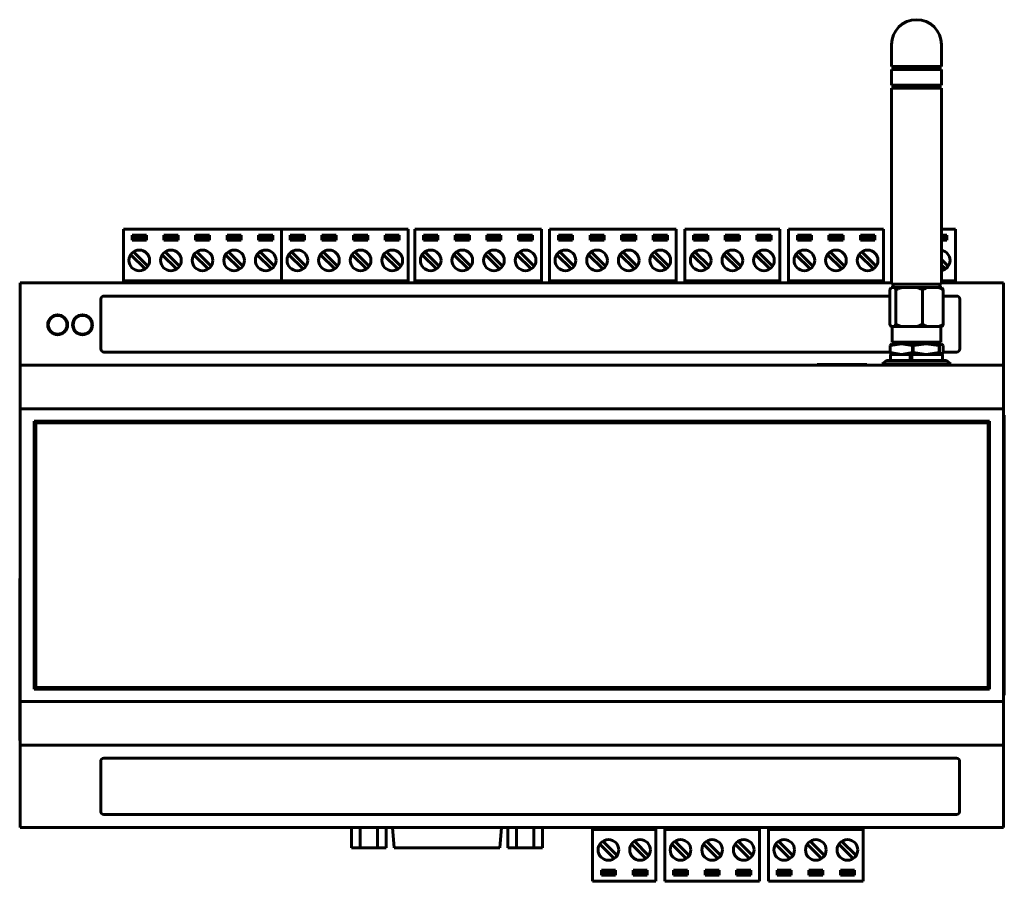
# Model space of a CAD drawing. Header units: millimetres. Extents: x 0 to 1188, y 0 to 420.
# Tile 3 of 17: x 139 to 297, y 155 to 294. Entities that reach past the tile are written whole.
import ezdxf

# ---------------------------------------------------------------- set-up
doc = ezdxf.new("R2010")
doc.units = ezdxf.units.MM
doc.linetypes.add('K5LT_BASIC', pattern=[0])
doc.layers.add('Системный слой (1)', color=7, linetype='Continuous', true_color=0x909090)

# ---------------------------------------------------------------- blocks, each defined once
blk = doc.blocks.new('U0')
at = {"layer": 'Системный слой (1)', "color": 5, "linetype": 'K5LT_BASIC', "lineweight": 60, "true_color": 0x0000ff}
for p, q in [((280.96, 241.77), (284.55, 241.97)), ((284.55, 241.97), (285.13, 242.02))]:
    blk.add_line(p, q, dxfattribs=at)
blk = doc.blocks.new('U1')
at = {"layer": 'Системный слой (1)', "color": 5, "linetype": 'K5LT_BASIC', "lineweight": 60, "true_color": 0x0000ff}
for p, q in [((280.15, 241.83), (279.8, 241.77)), ((283.18, 242.02), (280.15, 241.83))]:
    blk.add_line(p, q, dxfattribs=at)
blk = doc.blocks.new('U2')
at = {"layer": 'Системный слой (1)', "color": 5, "linetype": 'K5LT_BASIC', "lineweight": 60, "true_color": 0x0000ff}
for p, q in [((285.05, 241.77), (285.05, 241.77)), ((281.89, 239.48), (281.91, 239.48))]:
    blk.add_line(p, q, dxfattribs=at)
blk = doc.blocks.new('U3')
at = {"layer": 'Системный слой (1)', "color": 5, "linetype": 'K5LT_BASIC', "lineweight": 60, "true_color": 0x0000ff}
for p, q in [((152.13, 240.44), (278.44, 240.44)), ((286.95, 240.44), (289.13, 240.44))]:
    blk.add_line(p, q, dxfattribs=at)
blk = doc.blocks.new('U4')
at = {"layer": 'Системный слой (1)', "color": 5, "linetype": 'K5LT_BASIC', "lineweight": 60, "true_color": 0x0000ff}
for p, q in [((278.41, 249.44), (152.13, 249.44)), ((289.13, 249.44), (286.98, 249.44))]:
    blk.add_line(p, q, dxfattribs=at)
blk = doc.blocks.new('U5')
at = {"layer": 'Системный слой (1)', "color": 5, "linetype": 'K5LT_BASIC', "lineweight": 60, "true_color": 0x0000ff}
for p, q in [((278.24, 239.07), (278.5, 239.07)), ((286.88, 239.07), (287.49, 239.07))]:
    blk.add_line(p, q, dxfattribs=at)
blk = doc.blocks.new('U6')
at = {"layer": 'Системный слой (1)', "color": 5, "linetype": 'K5LT_BASIC', "lineweight": 60, "true_color": 0x0000ff}
for p, q in [((280.61, 286.32), (278.69, 286.32)), ((286.69, 286.32), (280.61, 286.32))]:
    blk.add_line(p, q, dxfattribs=at)
blk = doc.blocks.new('U7')
at = {"layer": 'Системный слой (1)', "color": 5, "linetype": 'K5LT_BASIC', "lineweight": 60, "true_color": 0x0000ff}
for p, q in [((280.61, 285.82), (278.69, 285.82)), ((286.69, 285.82), (280.61, 285.82))]:
    blk.add_line(p, q, dxfattribs=at)
blk = doc.blocks.new('U8')
at = {"layer": 'Системный слой (1)', "color": 5, "linetype": 'K5LT_BASIC', "lineweight": 60, "true_color": 0x0000ff}
for p, q in [((280.61, 282.82), (278.69, 282.82)), ((286.69, 282.82), (280.61, 282.82))]:
    blk.add_line(p, q, dxfattribs=at)
blk = doc.blocks.new('U9')
at = {"layer": 'Системный слой (1)', "color": 5, "linetype": 'K5LT_BASIC', "lineweight": 60, "true_color": 0x0000ff}
for p, q in [((280.61, 283.32), (278.69, 283.32)), ((286.69, 283.32), (280.61, 283.32))]:
    blk.add_line(p, q, dxfattribs=at)
blk = doc.blocks.new('U10')
at = {"layer": 'Системный слой (1)', "color": 5, "linetype": 'K5LT_BASIC', "lineweight": 60, "true_color": 0x0000ff}
for p, q in [((280.61, 251.32), (278.69, 251.32)), ((286.69, 251.32), (280.61, 251.32))]:
    blk.add_line(p, q, dxfattribs=at)
blk = doc.blocks.new('U11')
at = {"layer": 'Системный слой (1)', "color": 5, "linetype": 'K5LT_BASIC', "lineweight": 60, "true_color": 0x0000ff}
for p, q in [((138.69, 251.57), (155.27, 251.57)), ((200.99, 251.57), (202.09, 251.57)), ((222.41, 251.57), (223.74, 251.57)), ((244.06, 251.57), (245.48, 251.57)), ((260.72, 251.57), (262.13, 251.57)), ((277.37, 251.57), (278.69, 251.57)), ((288.95, 251.57), (296.69, 251.57))]:
    blk.add_line(p, q, dxfattribs=at)
blk = doc.blocks.new('U12')
at = {"layer": 'Системный слой (1)', "color": 5, "linetype": 'K5LT_BASIC', "lineweight": 60, "true_color": 0x0000ff}
for p, q in [((278.69, 251.57), (138.69, 251.57)), ((296.69, 251.57), (286.69, 251.57))]:
    blk.add_line(p, q, dxfattribs=at)
blk = doc.blocks.new('U13')
at = {"layer": 'Системный слой (1)', "color": 5, "linetype": 'K5LT_BASIC', "lineweight": 60, "true_color": 0x0000ff}
for p, q in [((281.65, 240.07), (278.5, 240.07)), ((286.88, 240.07), (281.91, 240.07))]:
    blk.add_line(p, q, dxfattribs=at)

msp = doc.modelspace()

# ---------------------------------------------------------------- linework, layer by layer
at = {"layer": 'Системный слой (1)', "color": 5, "linetype": 'K5LT_BASIC', "lineweight": 60, "true_color": 0x0000ff}
for p, q in [((278.69, 289.82), (278.69, 286.32)), ((286.69, 289.82), (286.69, 286.32)), ((278.69, 285.82), (278.69, 283.32)), ((278.94, 286.32), (278.94, 285.82)), ((286.44, 286.32), (286.44, 285.82)), ((286.69, 285.82), (286.69, 283.32)), ((278.94, 283.32), (278.94, 282.82)), ((286.44, 283.32), (286.44, 282.82)), ((278.69, 282.82), (278.69, 251.32)), ((286.69, 282.82), (286.69, 251.32)), ((155.27, 260.2), (155.27, 251.87)), ((155.27, 260.2), (180.67, 260.2)), ((155.27, 260), (155.27, 260.2)), ((180.67, 260.2), (180.67, 251.87)), ((180.67, 260.2), (200.99, 260.2)), ((180.67, 260.2), (180.67, 251.87)), ((200.99, 260.2), (200.99, 251.87)), ((202.09, 260.2), (202.09, 251.87)), ((202.09, 260.2), (222.41, 260.2)), ((202.09, 260), (202.09, 260.2)), ((222.41, 260.2), (222.41, 251.87)), ((223.74, 260.2), (223.74, 251.87)), ((223.74, 260.2), (244.06, 260.2)), ((223.74, 260), (223.74, 260.2)), ((244.06, 260.2), (244.06, 251.87)), ((245.48, 260.2), (245.48, 251.87)), ((245.48, 260.2), (260.72, 260.2)), ((245.48, 260), (245.48, 260.2)), ((260.72, 260.2), (260.72, 251.87)), ((262.13, 260.2), (262.13, 251.87)), ((262.13, 260.2), (277.37, 260.2)), ((262.13, 260), (262.13, 260.2)), ((277.37, 260.2), (277.37, 251.87)), ((286.69, 260.2), (288.95, 260.2)), ((288.95, 260.2), (288.95, 251.87)), ((156.67, 259.2), (156.67, 258.4)), ((158.95, 259.2), (156.67, 259.2)), ((156.67, 258.4), (158.95, 258.4)), ((158.92, 259.18), (156.69, 259.18)), ((156.69, 259.18), (156.69, 258.72)), ((156.69, 258.72), (158.92, 258.72)), ((156.69, 258.72), (156.69, 258.42)), ((156.69, 258.42), (158.92, 258.42)), ((158.92, 258.72), (158.92, 259.18)), ((158.92, 258.42), (158.92, 258.72)), ((158.95, 258.4), (158.95, 259.2)), ((164.03, 259.2), (161.75, 259.2)), ((161.75, 259.2), (161.75, 258.4)), ((161.75, 258.4), (164.03, 258.4)), ((164, 259.18), (161.77, 259.18)), ((161.77, 259.18), (161.77, 258.72)), ((161.77, 258.72), (164, 258.72)), ((161.77, 258.72), (161.77, 258.42)), ((161.77, 258.42), (164, 258.42)), ((164, 258.72), (164, 259.18)), ((164, 258.42), (164, 258.72)), ((164.03, 258.4), (164.03, 259.2)), ((169.11, 259.2), (166.83, 259.2)), ((166.83, 259.2), (166.83, 258.4)), ((166.83, 258.4), (169.11, 258.4)), ((166.85, 259.18), (166.85, 258.72)), ((169.08, 259.18), (166.85, 259.18)), ((166.85, 258.72), (166.85, 258.42)), ((166.85, 258.72), (169.08, 258.72)), ((166.85, 258.42), (169.08, 258.42)), ((169.08, 258.72), (169.08, 259.18)), ((169.08, 258.42), (169.08, 258.72)), ((169.11, 258.4), (169.11, 259.2)), ((174.19, 259.2), (171.91, 259.2)), ((171.91, 259.2), (171.91, 258.4)), ((171.91, 258.4), (174.19, 258.4)), ((174.16, 259.18), (171.93, 259.18)), ((171.93, 259.18), (171.93, 258.72)), ((171.93, 258.72), (174.16, 258.72)), ((171.93, 258.72), (171.93, 258.42)), ((171.93, 258.42), (174.16, 258.42)), ((174.16, 258.72), (174.16, 259.18)), ((174.16, 258.42), (174.16, 258.72)), ((174.19, 258.4), (174.19, 259.2)), ((176.99, 259.2), (176.99, 258.4)), ((179.27, 259.2), (176.99, 259.2)), ((176.99, 258.4), (179.27, 258.4)), ((177.01, 259.18), (177.01, 258.72)), ((179.24, 259.18), (177.01, 259.18)), ((177.01, 258.72), (179.24, 258.72)), ((177.01, 258.72), (177.01, 258.42)), ((177.01, 258.42), (179.24, 258.42)), ((179.24, 258.72), (179.24, 259.18)), ((179.24, 258.42), (179.24, 258.72)), ((179.27, 258.4), (179.27, 259.2)), ((182.07, 259.2), (182.07, 258.4)), ((184.35, 259.2), (182.07, 259.2)), ((182.07, 258.4), (184.35, 258.4)), ((184.32, 259.18), (182.09, 259.18)), ((182.09, 259.18), (182.09, 258.72)), ((182.09, 258.72), (184.32, 258.72)), ((182.09, 258.72), (182.09, 258.42)), ((182.09, 258.42), (184.32, 258.42)), ((184.32, 258.72), (184.32, 259.18)), ((184.32, 258.42), (184.32, 258.72)), ((184.35, 258.4), (184.35, 259.2)), ((189.43, 259.2), (187.15, 259.2)), ((187.15, 259.2), (187.15, 258.4)), ((187.15, 258.4), (189.43, 258.4)), ((189.4, 259.18), (187.17, 259.18)), ((187.17, 259.18), (187.17, 258.72)), ((187.17, 258.72), (189.4, 258.72)), ((187.17, 258.72), (187.17, 258.42)), ((187.17, 258.42), (189.4, 258.42)), ((189.4, 258.72), (189.4, 259.18)), ((189.4, 258.42), (189.4, 258.72)), ((189.43, 258.4), (189.43, 259.2)), ((194.51, 259.2), (192.23, 259.2)), ((192.23, 259.2), (192.23, 258.4)), ((192.23, 258.4), (194.51, 258.4)), ((192.25, 259.18), (192.25, 258.72)), ((194.48, 259.18), (192.25, 259.18)), ((192.25, 258.72), (192.25, 258.42)), ((192.25, 258.72), (194.48, 258.72)), ((192.25, 258.42), (194.48, 258.42)), ((194.48, 258.72), (194.48, 259.18)), ((194.48, 258.42), (194.48, 258.72)), ((194.51, 258.4), (194.51, 259.2)), ((199.59, 259.2), (197.31, 259.2)), ((197.31, 259.2), (197.31, 258.4)), ((197.31, 258.4), (199.59, 258.4)), ((199.56, 259.18), (197.33, 259.18)), ((197.33, 259.18), (197.33, 258.72)), ((197.33, 258.72), (199.56, 258.72)), ((197.33, 258.72), (197.33, 258.42)), ((197.33, 258.42), (199.56, 258.42)), ((199.56, 258.72), (199.56, 259.18)), ((199.56, 258.42), (199.56, 258.72)), ((199.59, 258.4), (199.59, 259.2)), ((203.49, 259.2), (203.49, 258.4)), ((205.76, 259.2), (203.49, 259.2)), ((203.49, 258.4), (205.76, 258.4)), ((205.74, 259.18), (203.51, 259.18)), ((203.51, 259.18), (203.51, 258.72)), ((203.51, 258.72), (205.74, 258.72)), ((203.51, 258.72), (203.51, 258.42)), ((203.51, 258.42), (205.74, 258.42)), ((205.74, 258.72), (205.74, 259.18)), ((205.74, 258.42), (205.74, 258.72)), ((205.76, 258.4), (205.76, 259.2)), ((210.84, 259.2), (208.57, 259.2)), ((208.57, 259.2), (208.57, 258.4)), ((208.57, 258.4), (210.84, 258.4)), ((210.82, 259.18), (208.59, 259.18)), ((208.59, 259.18), (208.59, 258.72)), ((208.59, 258.72), (210.82, 258.72)), ((208.59, 258.72), (208.59, 258.42)), ((208.59, 258.42), (210.82, 258.42)), ((210.82, 258.72), (210.82, 259.18)), ((210.82, 258.42), (210.82, 258.72)), ((210.84, 258.4), (210.84, 259.2)), ((215.92, 259.2), (213.65, 259.2)), ((213.65, 259.2), (213.65, 258.4)), ((213.65, 258.4), (215.92, 258.4)), ((213.67, 259.18), (213.67, 258.72)), ((215.9, 259.18), (213.67, 259.18)), ((213.67, 258.72), (213.67, 258.42)), ((213.67, 258.72), (215.9, 258.72)), ((213.67, 258.42), (215.9, 258.42)), ((215.9, 258.72), (215.9, 259.18)), ((215.9, 258.42), (215.9, 258.72)), ((215.92, 258.4), (215.92, 259.2)), ((221, 259.2), (218.73, 259.2)), ((218.73, 259.2), (218.73, 258.4)), ((218.73, 258.4), (221, 258.4)), ((220.98, 259.18), (218.75, 259.18)), ((218.75, 259.18), (218.75, 258.72)), ((218.75, 258.72), (220.98, 258.72)), ((218.75, 258.72), (218.75, 258.42)), ((218.75, 258.42), (220.98, 258.42)), ((220.98, 258.72), (220.98, 259.18)), ((220.98, 258.42), (220.98, 258.72)), ((221, 258.4), (221, 259.2)), ((225.15, 259.2), (225.15, 258.4)), ((227.42, 259.2), (225.15, 259.2)), ((225.15, 258.4), (227.42, 258.4)), ((227.39, 259.18), (225.16, 259.18)), ((225.16, 259.18), (225.16, 258.72)), ((225.16, 258.72), (227.39, 258.72)), ((225.16, 258.72), (225.16, 258.42)), ((225.16, 258.42), (227.39, 258.42)), ((227.39, 258.72), (227.39, 259.18)), ((227.39, 258.42), (227.39, 258.72)), ((227.42, 258.4), (227.42, 259.2)), ((232.5, 259.2), (230.23, 259.2)), ((230.23, 259.2), (230.23, 258.4)), ((230.23, 258.4), (232.5, 258.4)), ((232.47, 259.18), (230.24, 259.18)), ((230.24, 259.18), (230.24, 258.72)), ((230.24, 258.72), (232.47, 258.72)), ((230.24, 258.72), (230.24, 258.42)), ((230.24, 258.42), (232.47, 258.42)), ((232.47, 258.72), (232.47, 259.18)), ((232.47, 258.42), (232.47, 258.72)), ((232.5, 258.4), (232.5, 259.2)), ((237.58, 259.2), (235.31, 259.2)), ((235.31, 259.2), (235.31, 258.4)), ((235.31, 258.4), (237.58, 258.4)), ((235.32, 259.18), (235.32, 258.72)), ((237.55, 259.18), (235.32, 259.18)), ((235.32, 258.72), (235.32, 258.42)), ((235.32, 258.72), (237.55, 258.72)), ((235.32, 258.42), (237.55, 258.42)), ((237.55, 258.72), (237.55, 259.18)), ((237.55, 258.42), (237.55, 258.72)), ((237.58, 258.4), (237.58, 259.2)), ((242.66, 259.2), (240.39, 259.2)), ((240.39, 259.2), (240.39, 258.4)), ((240.39, 258.4), (242.66, 258.4)), ((242.63, 259.18), (240.4, 259.18)), ((240.4, 259.18), (240.4, 258.72)), ((240.4, 258.72), (242.63, 258.72)), ((240.4, 258.72), (240.4, 258.42)), ((240.4, 258.42), (242.63, 258.42)), ((242.63, 258.72), (242.63, 259.18)), ((242.63, 258.42), (242.63, 258.72)), ((242.66, 258.4), (242.66, 259.2)), ((246.88, 259.2), (246.88, 258.4)), ((249.15, 259.2), (246.88, 259.2)), ((246.88, 258.4), (249.15, 258.4)), ((249.13, 259.18), (246.9, 259.18)), ((246.9, 259.18), (246.9, 258.72)), ((246.9, 258.72), (249.13, 258.72)), ((246.9, 258.72), (246.9, 258.42)), ((246.9, 258.42), (249.13, 258.42)), ((249.13, 258.72), (249.13, 259.18)), ((249.13, 258.42), (249.13, 258.72)), ((249.15, 258.4), (249.15, 259.2)), ((254.23, 259.2), (251.96, 259.2)), ((251.96, 259.2), (251.96, 258.4)), ((251.96, 258.4), (254.23, 258.4)), ((254.21, 259.18), (251.98, 259.18)), ((251.98, 259.18), (251.98, 258.72)), ((251.98, 258.72), (254.21, 258.72)), ((251.98, 258.72), (251.98, 258.42)), ((251.98, 258.42), (254.21, 258.42)), ((254.21, 258.72), (254.21, 259.18)), ((254.21, 258.42), (254.21, 258.72)), ((254.23, 258.4), (254.23, 259.2)), ((259.31, 259.2), (257.04, 259.2)), ((257.04, 259.2), (257.04, 258.4)), ((257.04, 258.4), (259.31, 258.4)), ((257.06, 259.18), (257.06, 258.72)), ((259.29, 259.18), (257.06, 259.18)), ((257.06, 258.72), (257.06, 258.42)), ((257.06, 258.72), (259.29, 258.72)), ((257.06, 258.42), (259.29, 258.42)), ((259.29, 258.72), (259.29, 259.18)), ((259.29, 258.42), (259.29, 258.72)), ((259.31, 258.4), (259.31, 259.2)), ((263.54, 259.2), (263.54, 258.4)), ((265.81, 259.2), (263.54, 259.2)), ((263.54, 258.4), (265.81, 258.4)), ((265.78, 259.18), (263.55, 259.18)), ((263.55, 259.18), (263.55, 258.72)), ((263.55, 258.72), (265.78, 258.72)), ((263.55, 258.72), (263.55, 258.42)), ((263.55, 258.42), (265.78, 258.42)), ((265.78, 258.72), (265.78, 259.18)), ((265.78, 258.42), (265.78, 258.72)), ((265.81, 258.4), (265.81, 259.2)), ((270.89, 259.2), (268.62, 259.2)), ((268.62, 259.2), (268.62, 258.4)), ((268.62, 258.4), (270.89, 258.4)), ((270.86, 259.18), (268.63, 259.18)), ((268.63, 259.18), (268.63, 258.72)), ((268.63, 258.72), (270.86, 258.72)), ((268.63, 258.72), (268.63, 258.42)), ((268.63, 258.42), (270.86, 258.42)), ((270.86, 258.72), (270.86, 259.18)), ((270.86, 258.42), (270.86, 258.72)), ((270.89, 258.4), (270.89, 259.2)), ((275.97, 259.2), (273.7, 259.2)), ((273.7, 259.2), (273.7, 258.4)), ((273.7, 258.4), (275.97, 258.4)), ((273.71, 259.18), (273.71, 258.72)), ((275.94, 259.18), (273.71, 259.18)), ((273.71, 258.72), (273.71, 258.42)), ((273.71, 258.72), (275.94, 258.72)), ((273.71, 258.42), (275.94, 258.42)), ((275.94, 258.72), (275.94, 259.18)), ((275.94, 258.42), (275.94, 258.72)), ((275.97, 258.4), (275.97, 259.2)), ((287.55, 259.2), (286.69, 259.2)), ((287.52, 259.18), (286.69, 259.18)), ((286.69, 258.72), (287.52, 258.72)), ((286.69, 258.42), (287.52, 258.42)), ((286.69, 258.4), (287.55, 258.4)), ((287.52, 258.72), (287.52, 259.18)), ((287.52, 258.42), (287.52, 258.72)), ((287.55, 258.4), (287.55, 259.2)), ((159.19, 254.24), (156.89, 256.54)), ((164.27, 254.24), (161.97, 256.54)), ((169.35, 254.24), (167.05, 256.54)), ((174.43, 254.24), (172.13, 256.54)), ((179.51, 254.24), (177.21, 256.54)), ((184.59, 254.24), (182.29, 256.54)), ((189.67, 254.24), (187.37, 256.54)), ((194.75, 254.24), (192.45, 256.54)), ((199.83, 254.24), (197.53, 256.54)), ((206.01, 254.24), (203.7, 256.54)), ((211.09, 254.24), (208.78, 256.54)), ((216.17, 254.24), (213.86, 256.54)), ((221.25, 254.24), (218.94, 256.54)), ((227.66, 254.24), (225.36, 256.54)), ((232.74, 254.24), (230.44, 256.54)), ((237.82, 254.24), (235.52, 256.54)), ((242.9, 254.24), (240.6, 256.54)), ((249.4, 254.24), (247.09, 256.54)), ((254.48, 254.24), (252.17, 256.54)), ((259.56, 254.24), (257.25, 256.54)), ((266.05, 254.24), (263.75, 256.54)), ((271.13, 254.24), (268.83, 256.54)), ((276.21, 254.24), (273.91, 256.54)), ((156.43, 256.08), (158.73, 253.78)), ((161.51, 256.08), (163.81, 253.78)), ((166.59, 256.08), (168.89, 253.78)), ((171.67, 256.08), (173.97, 253.78)), ((176.75, 256.08), (179.05, 253.78)), ((181.83, 256.08), (184.13, 253.78)), ((186.91, 256.08), (189.21, 253.78)), ((191.99, 256.08), (194.29, 253.78)), ((197.07, 256.08), (199.37, 253.78)), ((203.25, 256.08), (205.55, 253.78)), ((208.33, 256.08), (210.63, 253.78)), ((213.41, 256.08), (215.71, 253.78)), ((218.49, 256.08), (220.79, 253.78)), ((224.9, 256.08), (227.2, 253.78)), ((229.98, 256.08), (232.28, 253.78)), ((235.06, 256.08), (237.36, 253.78)), ((240.14, 256.08), (242.44, 253.78)), ((246.64, 256.08), (248.94, 253.78)), ((251.72, 256.08), (254.02, 253.78)), ((256.8, 256.08), (259.1, 253.78)), ((263.29, 256.08), (265.6, 253.78)), ((268.37, 256.08), (270.68, 253.78)), ((273.45, 256.08), (275.76, 253.78)), ((287.79, 254.24), (286.69, 255.33)), ((286.69, 254.42), (287.33, 253.78)), ((138.69, 211.82), (138.69, 251.57)), ((138.69, 238.32), (138.69, 251.57)), ((155.27, 251.87), (180.67, 251.87)), ((155.27, 251.87), (155.27, 251.57)), ((158.83, 251.57), (158.83, 251.87)), ((160.33, 251.57), (160.33, 251.87)), ((175.65, 251.87), (175.65, 251.57)), ((177.15, 251.87), (177.15, 251.57)), ((180.67, 251.87), (200.99, 251.87)), ((180.67, 251.87), (180.67, 251.57)), ((180.67, 251.57), (180.67, 251.87)), ((184.23, 251.57), (184.23, 251.87)), ((185.73, 251.57), (185.73, 251.87)), ((195.97, 251.87), (195.97, 251.57)), ((197.47, 251.87), (197.47, 251.57)), ((200.99, 251.57), (200.99, 251.87)), ((202.09, 251.87), (222.41, 251.87)), ((202.09, 251.87), (202.09, 251.57)), ((205.64, 251.57), (205.64, 251.87)), ((207.14, 251.57), (207.14, 251.87)), ((217.39, 251.87), (217.39, 251.57)), ((218.89, 251.87), (218.89, 251.57)), ((222.41, 251.57), (222.41, 251.87)), ((223.74, 251.87), (244.06, 251.87)), ((223.74, 251.87), (223.74, 251.57)), ((227.3, 251.57), (227.3, 251.87)), ((228.8, 251.57), (228.8, 251.87)), ((239.04, 251.87), (239.04, 251.57)), ((240.54, 251.87), (240.54, 251.57)), ((244.06, 251.57), (244.06, 251.87)), ((245.48, 251.87), (260.72, 251.87)), ((245.48, 251.87), (245.48, 251.57)), ((249.03, 251.57), (249.03, 251.87)), ((250.53, 251.57), (250.53, 251.87)), ((255.7, 251.87), (255.7, 251.57)), ((257.2, 251.87), (257.2, 251.57)), ((260.72, 251.57), (260.72, 251.87)), ((262.13, 251.87), (277.37, 251.87)), ((262.13, 251.87), (262.13, 251.57)), ((265.69, 251.57), (265.69, 251.87)), ((267.19, 251.57), (267.19, 251.87)), ((272.35, 251.87), (272.35, 251.57)), ((273.85, 251.87), (273.85, 251.57)), ((277.37, 251.57), (277.37, 251.87)), ((286.69, 251.87), (288.95, 251.87)), ((288.95, 251.57), (288.95, 251.87)), ((296.69, 238.32), (296.69, 251.57)), ((278.41, 250.42), (278.41, 244.92)), ((279.16, 250.82), (278.61, 250.82)), ((278.94, 251.32), (278.94, 250.82)), ((279.16, 250.82), (280.3, 250.82)), ((279.37, 250.42), (279.37, 244.92)), ((282.72, 250.82), (280.3, 250.82)), ((282.72, 250.82), (284.37, 250.82)), ((283.65, 250.42), (283.65, 244.92)), ((286.26, 250.82), (284.37, 250.82)), ((286.26, 250.82), (286.77, 250.82)), ((286.44, 251.32), (286.44, 250.82)), ((286.98, 250.42), (286.98, 244.92)), ((151.63, 248.94), (151.63, 240.94)), ((289.63, 240.94), (289.63, 248.94)), ((278.61, 244.52), (278.85, 244.52)), ((278.79, 244.52), (278.79, 242.02)), ((278.92, 244.52), (278.85, 244.52)), ((278.92, 244.52), (279.16, 244.52)), ((280.3, 244.52), (279.16, 244.52)), ((280.3, 244.52), (281.37, 244.52)), ((281.65, 244.52), (281.37, 244.52)), ((281.65, 244.52), (282.72, 244.52)), ((284.37, 244.52), (282.72, 244.52)), ((284.37, 244.52), (285.21, 244.52)), ((285.43, 244.52), (285.21, 244.52)), ((285.43, 244.52), (286.26, 244.52)), ((286.77, 244.52), (286.26, 244.52)), ((286.59, 244.52), (286.59, 242.02)), ((278.73, 241.77), (278.44, 241.47)), ((278.44, 241.47), (278.44, 240.37)), ((278.44, 241.47), (278.47, 241.47)), ((278.47, 241.47), (280.26, 241.77)), ((278.47, 240.37), (278.47, 241.47)), ((280.26, 241.77), (278.73, 241.77)), ((278.73, 241.77), (278.73, 241.77)), ((278.79, 242.02), (286.59, 242.02)), ((280.22, 242.02), (279.79, 241.77)), ((284.23, 241.77), (280.26, 241.77)), ((280.26, 241.77), (282.06, 241.47)), ((280.26, 241.77), (280.26, 241.77)), ((282.06, 241.47), (282.06, 240.37)), ((282.06, 241.47), (282.14, 241.47)), ((282.14, 241.47), (284.23, 241.77)), ((282.14, 240.37), (282.14, 241.47)), ((284.23, 241.77), (286.32, 241.47)), ((284.23, 241.77), (284.23, 241.77)), ((286.66, 241.77), (284.23, 241.77)), ((285.48, 242.02), (285.05, 241.77)), ((285.07, 241.77), (285.07, 241.78)), ((286.32, 241.47), (286.37, 241.47)), ((286.32, 241.47), (286.32, 240.37)), ((286.37, 241.47), (286.66, 241.77)), ((286.37, 240.37), (286.37, 241.47)), ((286.66, 241.77), (286.66, 241.77)), ((286.66, 241.77), (286.95, 241.47)), ((286.95, 241.47), (286.95, 240.37)), ((277.89, 239.07), (277.19, 238.57)), ((287.15, 239.07), (277.89, 239.07)), ((278.47, 240.37), (278.44, 240.37)), ((278.44, 240.37), (278.73, 240.07)), ((280.26, 240.07), (278.47, 240.37)), ((278.5, 240.07), (278.5, 239.07)), ((278.73, 240.07), (278.73, 240.07)), ((282.06, 240.37), (280.26, 240.07)), ((280.26, 240.07), (280.26, 240.07)), ((281.65, 240.07), (281.89, 240.07)), ((281.65, 239.07), (281.65, 240.07)), ((281.89, 240.07), (281.91, 240.07)), ((281.89, 240.07), (281.89, 239.07)), ((281.91, 239.95), (281.89, 239.95)), ((281.89, 239.82), (281.91, 239.82)), ((281.89, 239.26), (281.91, 239.26)), ((281.91, 239.07), (281.91, 240.07)), ((282.14, 240.37), (282.06, 240.37)), ((284.23, 240.07), (282.14, 240.37)), ((286.32, 240.37), (284.23, 240.07)), ((284.23, 240.07), (284.23, 240.07)), ((286.37, 240.37), (286.32, 240.37)), ((286.66, 240.07), (286.37, 240.37)), ((286.95, 240.37), (286.66, 240.07)), ((286.66, 240.07), (286.66, 240.07)), ((286.88, 240.07), (286.88, 239.07)), ((287.49, 239.07), (288.19, 238.57)), ((296.69, 238.32), (138.69, 238.32)), ((138.69, 231.32), (138.69, 238.32)), ((266.7, 238.32), (266.7, 238.42)), ((266.7, 238.42), (267.2, 238.42)), ((267.2, 238.42), (274.19, 238.42)), ((274.19, 238.42), (274.69, 238.42)), ((274.69, 238.32), (274.69, 238.42)), ((287.8, 238.57), (277.19, 238.57)), ((277.19, 238.57), (277.19, 238.32)), ((288.19, 238.57), (287.8, 238.57)), ((288.19, 238.57), (288.19, 238.32)), ((296.69, 231.32), (296.69, 238.32)), ((296.69, 231.32), (138.69, 231.32)), ((138.69, 184.32), (138.69, 231.32)), ((296.69, 184.32), (296.69, 231.32)), ((296.69, 230.32), (296.79, 230.32)), ((296.79, 230.32), (296.79, 185.32)), ((294.44, 229.32), (140.94, 229.32)), ((140.94, 229.32), (140.94, 186.32)), ((294.19, 229.07), (141.19, 229.07)), ((141.19, 229.07), (141.19, 186.57)), ((294.19, 186.57), (294.19, 229.07)), ((294.44, 186.32), (294.44, 229.32)), ((138.69, 204.07), (138.59, 204.07)), ((138.59, 203.57), (138.59, 204.07)), ((138.59, 178.57), (138.59, 203.57)), ((138.69, 203.57), (138.69, 204.07)), ((138.69, 178.57), (138.69, 203.57)), ((140.94, 186.32), (294.44, 186.32)), ((141.19, 186.57), (294.19, 186.57)), ((296.69, 185.32), (296.79, 185.32)), ((138.69, 177.32), (138.69, 184.32)), ((296.69, 184.32), (138.69, 184.32)), ((296.69, 177.32), (296.69, 184.32)), ((138.59, 178.07), (138.59, 178.57)), ((138.69, 178.07), (138.59, 178.07)), ((138.69, 178.07), (138.69, 178.57)), ((138.69, 164.07), (138.69, 178.07)), ((138.69, 164.07), (138.69, 177.32)), ((296.69, 177.32), (138.69, 177.32)), ((296.69, 164.07), (296.69, 177.32)), ((151.61, 174.69), (151.61, 166.69)), ((289.11, 175.19), (152.11, 175.19)), ((289.61, 166.69), (289.61, 174.69)), ((152.11, 166.19), (289.11, 166.19)), ((296.69, 164.07), (138.69, 164.07)), ((191.92, 160.82), (191.92, 164.07)), ((193.31, 160.82), (193.31, 164.07)), ((196.08, 160.82), (196.08, 164.07)), ((197.47, 160.82), (197.47, 164.07)), ((198.76, 160.82), (198.47, 164.07)), ((215.74, 160.82), (216.02, 164.07)), ((217.03, 160.82), (217.03, 164.07)), ((218.42, 160.82), (218.42, 164.07)), ((221.19, 160.82), (221.19, 164.07)), ((222.57, 160.82), (222.57, 164.07)), ((230.65, 164.07), (230.65, 163.77)), ((240.81, 163.77), (230.65, 163.77)), ((230.65, 155.44), (230.65, 163.77)), ((234.17, 163.77), (234.17, 164.07)), ((235.67, 163.77), (235.67, 164.07)), ((240.81, 163.77), (240.81, 164.07)), ((240.81, 155.44), (240.81, 163.77)), ((242.23, 164.07), (242.23, 163.77)), ((257.47, 163.77), (242.23, 163.77)), ((242.23, 155.44), (242.23, 163.77)), ((245.75, 163.77), (245.75, 164.07)), ((247.25, 163.77), (247.25, 164.07)), ((252.41, 164.07), (252.41, 163.77)), ((253.91, 164.07), (253.91, 163.77)), ((257.47, 163.77), (257.47, 164.07)), ((257.47, 155.44), (257.47, 163.77)), ((258.89, 164.07), (258.89, 163.77)), ((274.13, 163.77), (258.89, 163.77)), ((258.89, 155.44), (258.89, 163.77)), ((262.41, 163.77), (262.41, 164.07)), ((263.91, 163.77), (263.91, 164.07)), ((269.07, 164.07), (269.07, 163.77)), ((270.57, 164.07), (270.57, 163.77)), ((274.13, 163.77), (274.13, 164.07)), ((274.13, 155.44), (274.13, 163.77)), ((231.81, 161.4), (234.12, 159.1)), ((234.57, 159.56), (232.27, 161.86)), ((236.89, 161.4), (239.2, 159.1)), ((239.65, 159.56), (237.35, 161.86)), ((243.39, 161.4), (245.69, 159.1)), ((246.15, 159.56), (243.85, 161.86)), ((248.47, 161.4), (250.77, 159.1)), ((251.23, 159.56), (248.93, 161.86)), ((253.55, 161.4), (255.85, 159.1)), ((256.31, 159.56), (254.01, 161.86)), ((260.05, 161.4), (262.35, 159.1)), ((262.81, 159.56), (260.5, 161.86)), ((265.13, 161.4), (267.43, 159.1)), ((267.89, 159.56), (265.58, 161.86)), ((270.21, 161.4), (272.51, 159.1)), ((272.97, 159.56), (270.66, 161.86)), ((193.31, 160.82), (191.92, 160.82)), ((196.08, 160.82), (193.31, 160.82)), ((197.47, 160.82), (196.08, 160.82)), ((201.71, 160.82), (198.76, 160.82)), ((212.79, 160.82), (201.71, 160.82)), ((215.74, 160.82), (212.79, 160.82)), ((217.03, 160.82), (218.42, 160.82)), ((218.42, 160.82), (221.19, 160.82)), ((221.19, 160.82), (222.57, 160.82)), ((234.33, 157.24), (232.06, 157.24)), ((232.06, 157.24), (232.06, 156.44)), ((232.08, 157.22), (232.08, 156.92)), ((234.31, 157.22), (232.08, 157.22)), ((232.08, 156.92), (232.08, 156.45)), ((234.31, 156.92), (232.08, 156.92)), ((234.31, 156.92), (234.31, 157.22)), ((234.31, 156.45), (234.31, 156.92)), ((234.33, 156.44), (234.33, 157.24)), ((237.14, 157.24), (237.14, 156.44)), ((239.41, 157.24), (237.14, 157.24)), ((237.16, 157.22), (237.16, 156.92)), ((239.39, 157.22), (237.16, 157.22)), ((237.16, 156.92), (237.16, 156.45)), ((239.39, 156.92), (237.16, 156.92)), ((239.39, 156.92), (239.39, 157.22)), ((239.39, 156.45), (239.39, 156.92)), ((239.41, 156.44), (239.41, 157.24)), ((245.91, 157.24), (243.63, 157.24)), ((243.63, 157.24), (243.63, 156.44)), ((245.89, 157.22), (243.66, 157.22)), ((243.66, 157.22), (243.66, 156.92)), ((243.66, 156.92), (243.66, 156.45)), ((245.89, 156.92), (243.66, 156.92)), ((245.89, 156.92), (245.89, 157.22)), ((245.89, 156.45), (245.89, 156.92)), ((245.91, 156.44), (245.91, 157.24)), ((250.99, 157.24), (248.71, 157.24)), ((248.71, 157.24), (248.71, 156.44)), ((248.74, 157.22), (248.74, 156.92)), ((250.97, 157.22), (248.74, 157.22)), ((248.74, 156.92), (248.74, 156.45)), ((250.97, 156.92), (248.74, 156.92)), ((250.97, 156.92), (250.97, 157.22)), ((250.97, 156.45), (250.97, 156.92)), ((250.99, 156.44), (250.99, 157.24)), ((253.79, 157.24), (253.79, 156.44)), ((256.07, 157.24), (253.79, 157.24)), ((253.82, 157.22), (253.82, 156.92)), ((256.05, 157.22), (253.82, 157.22)), ((253.82, 156.92), (253.82, 156.45)), ((256.05, 156.92), (253.82, 156.92)), ((256.05, 156.92), (256.05, 157.22)), ((256.05, 156.45), (256.05, 156.92)), ((256.07, 156.44), (256.07, 157.24)), ((262.56, 157.24), (260.29, 157.24)), ((260.29, 157.24), (260.29, 156.44)), ((262.55, 157.22), (260.31, 157.22)), ((260.31, 157.22), (260.31, 156.92)), ((260.31, 156.92), (260.31, 156.45)), ((262.55, 156.92), (260.31, 156.92)), ((262.55, 156.92), (262.55, 157.22)), ((262.55, 156.45), (262.55, 156.92)), ((262.56, 156.44), (262.56, 157.24)), ((267.64, 157.24), (265.37, 157.24)), ((265.37, 157.24), (265.37, 156.44)), ((265.39, 157.22), (265.39, 156.92)), ((267.63, 157.22), (265.39, 157.22)), ((265.39, 156.92), (265.39, 156.45)), ((267.63, 156.92), (265.39, 156.92)), ((267.63, 156.92), (267.63, 157.22)), ((267.63, 156.45), (267.63, 156.92)), ((267.64, 156.44), (267.64, 157.24)), ((270.45, 157.24), (270.45, 156.44)), ((272.72, 157.24), (270.45, 157.24)), ((270.47, 157.22), (270.47, 156.92)), ((272.71, 157.22), (270.47, 157.22)), ((270.47, 156.92), (270.47, 156.45)), ((272.71, 156.92), (270.47, 156.92)), ((272.71, 156.92), (272.71, 157.22)), ((272.71, 156.45), (272.71, 156.92)), ((272.72, 156.44), (272.72, 157.24)), ((240.81, 155.44), (230.65, 155.44)), ((232.06, 156.44), (234.33, 156.44)), ((232.08, 156.45), (234.31, 156.45)), ((237.14, 156.44), (239.41, 156.44)), ((237.16, 156.45), (239.39, 156.45)), ((240.81, 155.64), (240.81, 155.44)), ((257.47, 155.44), (242.23, 155.44)), ((243.63, 156.44), (245.91, 156.44)), ((243.66, 156.45), (245.89, 156.45)), ((248.71, 156.44), (250.99, 156.44)), ((248.74, 156.45), (250.97, 156.45)), ((253.79, 156.44), (256.07, 156.44)), ((253.82, 156.45), (256.05, 156.45)), ((257.47, 155.64), (257.47, 155.44)), ((274.13, 155.44), (258.89, 155.44)), ((260.29, 156.44), (262.56, 156.44)), ((260.31, 156.45), (262.55, 156.45)), ((265.37, 156.44), (267.64, 156.44)), ((265.39, 156.45), (267.63, 156.45)), ((270.45, 156.44), (272.72, 156.44)), ((270.47, 156.45), (272.71, 156.45)), ((274.13, 155.64), (274.13, 155.44))]:
    msp.add_line(p, q, dxfattribs=at)
for centre, radius in [((157.81, 255.16), 1.66), ((162.89, 255.16), 1.66), ((167.97, 255.16), 1.66), ((173.05, 255.16), 1.66), ((178.13, 255.16), 1.66), ((183.21, 255.16), 1.66), ((188.29, 255.16), 1.66), ((193.37, 255.16), 1.66), ((198.45, 255.16), 1.66), ((204.63, 255.16), 1.66), ((209.71, 255.16), 1.66), ((214.79, 255.16), 1.66), ((219.87, 255.16), 1.66), ((226.28, 255.16), 1.66), ((231.36, 255.16), 1.66), ((236.44, 255.16), 1.66), ((241.52, 255.16), 1.66), ((248.02, 255.16), 1.66), ((253.1, 255.16), 1.66), ((258.18, 255.16), 1.66), ((264.67, 255.16), 1.66), ((269.75, 255.16), 1.66), ((274.83, 255.16), 1.66), ((144.69, 244.82), 1.6), ((144.69, 244.82), 1.5), ((148.69, 244.82), 1.6), ((148.69, 244.82), 1.5), ((233.19, 160.48), 1.66), ((238.27, 160.48), 1.66), ((244.77, 160.48), 1.66), ((249.85, 160.48), 1.66), ((254.93, 160.48), 1.66), ((261.43, 160.48), 1.66), ((266.51, 160.48), 1.66), ((271.59, 160.48), 1.66)]:
    msp.add_circle(centre, radius, dxfattribs=at)
for centre, radius, start, end in [((282.69, 289.82), 4, 90, 180), ((282.69, 289.82), 4, 0, 90), ((286.41, 255.16), 1.66, 279.847, 80.153), ((152.13, 248.94), 0.5, 90, 180), ((289.13, 248.94), 0.5, 0, 90), ((152.13, 240.94), 0.5, 180, 270), ((289.13, 240.94), 0.5, 270, 0), ((152.11, 174.69), 0.5, 90, 180), ((289.11, 174.69), 0.5, 0, 90), ((152.11, 166.69), 0.5, 180, 270), ((289.11, 166.69), 0.5, 270, 0)]:
    msp.add_arc(centre, radius, start, end, dxfattribs=at)
for points, knots in [([(278.61, 250.82), (278.58, 250.76), (278.51, 250.65), (278.44, 250.49), (278.41, 250.42)], [0, 0, 0, 0, 2.815117, 5, 5, 5, 5]), ([(279.37, 250.42), (279.32, 250.53), (279.25, 250.67), (279.18, 250.78), (279.16, 250.82)], [0, 0, 0, 0, 3.11682, 5, 5, 5, 5]), ([(280.3, 250.82), (280.13, 250.76), (279.83, 250.65), (279.51, 250.49), (279.37, 250.42)], [0, 0, 0, 0, 2.815117, 5, 5, 5, 5]), ([(283.65, 250.42), (283.45, 250.53), (283.14, 250.67), (282.83, 250.78), (282.72, 250.82)], [0, 0, 0, 0, 3.11682, 5, 5, 5, 5]), ([(284.37, 250.82), (284.25, 250.76), (284.01, 250.65), (283.76, 250.49), (283.65, 250.42)], [0, 0, 0, 0, 2.815117, 5, 5, 5, 5]), ([(286.98, 250.42), (286.82, 250.53), (286.58, 250.67), (286.35, 250.78), (286.26, 250.82)], [0, 0, 0, 0, 3.11682, 5, 5, 5, 5]), ([(286.77, 250.82), (286.81, 250.76), (286.88, 250.65), (286.95, 250.49), (286.98, 250.42)], [0, 0, 0, 0, 2.815117, 5, 5, 5, 5]), ([(278.41, 244.92), (278.45, 244.81), (278.52, 244.67), (278.59, 244.56), (278.61, 244.52)], [0, 0, 0, 0, 3.11682, 5, 5, 5, 5]), ([(279.16, 244.52), (279.19, 244.57), (279.26, 244.69), (279.33, 244.84), (279.37, 244.92)], [0, 0, 0, 0, 2.815117, 5, 5, 5, 5]), ([(279.37, 244.92), (279.57, 244.81), (279.88, 244.67), (280.18, 244.56), (280.3, 244.52)], [0, 0, 0, 0, 3.11682, 5, 5, 5, 5]), ([(282.72, 244.52), (282.89, 244.57), (283.19, 244.69), (283.51, 244.84), (283.65, 244.92)], [0, 0, 0, 0, 2.815117, 5, 5, 5, 5]), ([(283.65, 244.92), (283.81, 244.81), (284.05, 244.67), (284.29, 244.56), (284.37, 244.52)], [0, 0, 0, 0, 3.11682, 5, 5, 5, 5]), ([(286.26, 244.52), (286.39, 244.57), (286.62, 244.69), (286.87, 244.84), (286.98, 244.92)], [0, 0, 0, 0, 2.815117, 5, 5, 5, 5]), ([(286.98, 244.92), (286.94, 244.81), (286.86, 244.67), (286.8, 244.56), (286.77, 244.52)], [0, 0, 0, 0, 3.11682, 5, 5, 5, 5])]:
    msp.add_open_spline(points, degree=3, knots=knots, dxfattribs=at)

# ---------------------------------------------------------------- block references
at = {"layer": 'Системный слой (1)'}
for name in ['U6', 'U7', 'U9', 'U8', 'U11', 'U12', 'U10', 'U4', 'U1', 'U0', 'U2', 'U3', 'U5', 'U13']:
    msp.add_blockref(name, (0, 0), dxfattribs=at)

doc.saveas('drawing.dxf')
